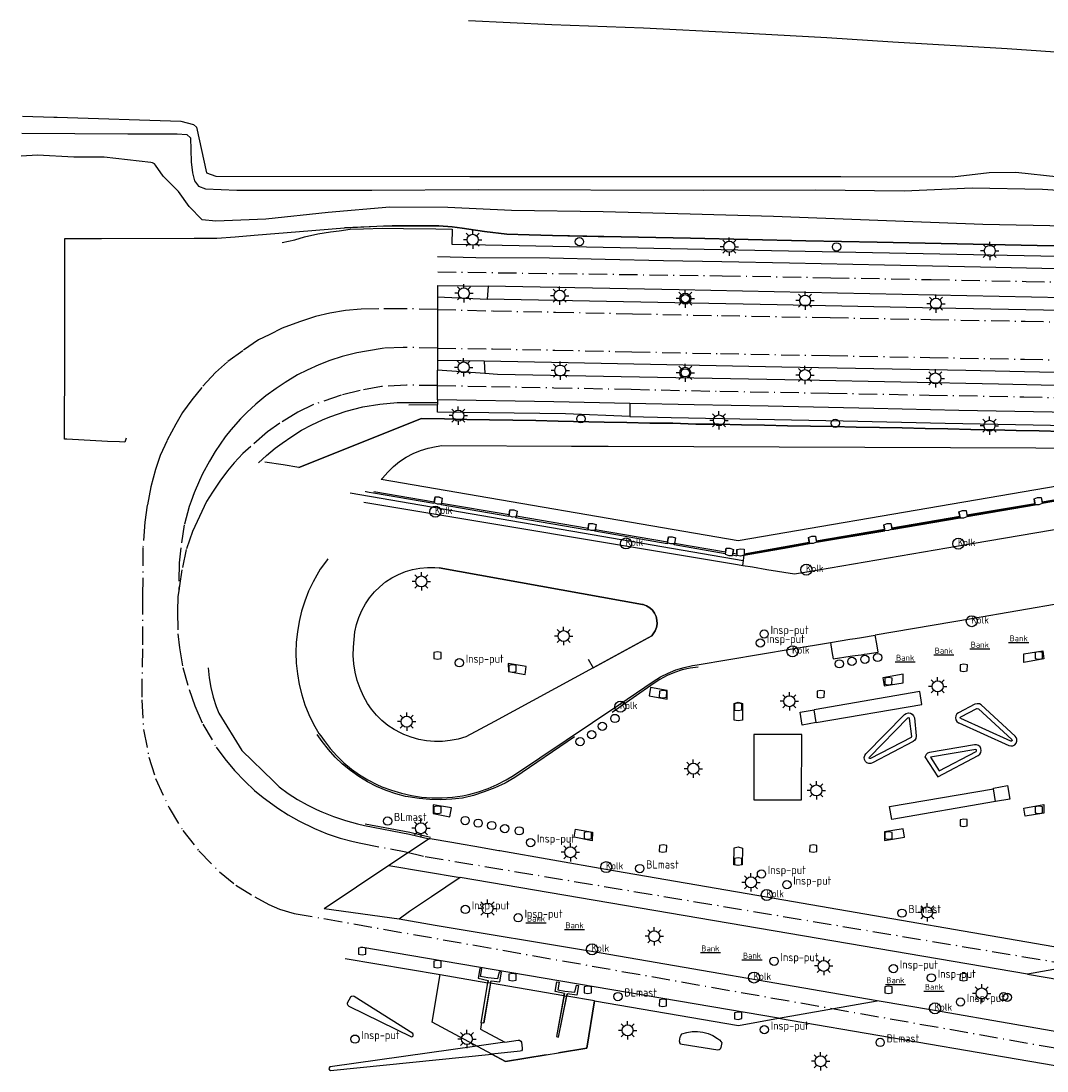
# Model space of a CAD drawing. Extents: x 140548 to 141006, y 455758 to 456543.
# Tile 3 of 20: x 140548 to 140660, y 455924 to 456039. Entities that reach past the tile are written whole.
import ezdxf
from ezdxf.enums import TextEntityAlignment as Align

# ---------------------------------------------------------------- set-up
doc = ezdxf.new("R2010")
doc.units = 0
doc.header["$LTSCALE"] = 4
doc.linetypes.add('SPOOR', pattern=[0.8, 0.5, -0.15, 0, -0.15])
doc.layers.get('0').update_dxf_attribs({"linetype": 'CONTINUOUS'})
for name, color, linetype in [('G_BTD', 3, 'CONTINUOUS'), ('G_GBI', 1, 'ByLayer'), ('G_OBWUP', 10, 'ByLayer'), ('G_OTD', 32, 'CONTINUOUS'), ('G_OWT', 6, 'CONTINUOUS'), ('G_WGD', 7, 'CONTINUOUS'), ('G_WTD', 5, 'CONTINUOUS'), ('LSHD', 3, 'CONTINUOUS'), ('LSPR', 7, 'CONTINUOUS'), ('LWGI', 7, 'CONTINUOUS')]:
    doc.layers.add(name, color=color, linetype=linetype)
doc.layers.add('G_SHD', color=10, linetype='ByLayer', lineweight=25)
for name, color, linetype, true_color in [('PMST', 7, 'CONTINUOUS', 0xbd2877), ('PPAL', 7, 'CONTINUOUS', 0xbd2877), ('PPUT', 7, 'CONTINUOUS', 0xbd2877), ('PSNS', 7, 'CONTINUOUS', 0xbd2877), ('PSTM', 7, 'CONTINUOUS', 0xde7233)]:
    doc.layers.add(name, color=color, linetype=linetype, true_color=true_color)
doc.styles.add('ISO', font='ISO')

# ---------------------------------------------------------------- blocks, each defined once
blk = doc.blocks.new('kolk')
at = {"color": 0}
blk.add_circle((0, 0), 0.6, dxfattribs=at)
at = {"color": 0, "linetype": 'Continuous', "style": 'ISO'}
blk.add_attdef('KOLK', (-0.04, -0.26), '', height=0.8, dxfattribs=at)
blk = doc.blocks.new('klok')
at = {"color": 0}
blk.add_circle((0, 0), 0.45, dxfattribs=at)
at = {"style": 'ISO'}
blk.add_attdef('KLOK', (0.7, 0), '', height=0.9, dxfattribs=at)
blk = doc.blocks.new('lichtmast')
at = {"color": 0}
for p, q in [((-0.6, 0), (-1, 0)), ((-0.71, 0.71), (-0.42, 0.42)), ((0, 0.6), (0, 1)), ((0.42, 0.42), (0.71, 0.71)), ((0.6, 0), (1, 0)), ((-0.42, -0.42), (-0.71, -0.71)), ((0, -0.6), (0, -1)), ((0.42, -0.42), (0.71, -0.71))]:
    blk.add_line(p, q, dxfattribs=at)
blk.add_circle((0, 0), 0.6, dxfattribs=at)
blk = doc.blocks.new('verkeersteller')
at = {"color": 0}
blk.add_circle((0, 0), 0.45, dxfattribs=at)
blk = doc.blocks.new('flitspaal')
at = {"color": 0}
blk.add_circle((0, 0), 0.45, dxfattribs=at)
at = {"color": 0, "style": 'ISO'}
blk.add_attdef('FLITSPAAL', (0.7, 0), '', height=0.9, dxfattribs=at)
blk = doc.blocks.new('bank')
at = {"color": 0}
blk.add_line((1.1, 0), (-1.1, 0), dxfattribs=at)
at = {"color": 0, "linetype": 'Continuous', "style": 'ISO'}
blk.add_attdef('BANK', text='', height=0.65, rotation=360, dxfattribs=at).set_placement((0, 0.5), align=Align.MIDDLE_CENTER)
blk = doc.blocks.new('com-mast')
at = {"color": 0}
blk.add_circle((0, 0), 0.45, dxfattribs=at)
at = {"color": 0, "style": 'ISO'}
blk.add_attdef('COM-MAST', (0.7, 0), '', height=0.9, dxfattribs=at)

msp = doc.modelspace()

# ---------------------------------------------------------------- linework, layer by layer
at = {"layer": 'G_BTD', "linetype": 'Continuous', "transparency": 33554687}
for points in [[(140590.602, 455996.918), (140593.71, 455996.945)], [(140650.778, 455962.869), (140652.533, 455963.769), (140652.575, 455963.781), (140652.693, 455963.759), (140656.348, 455960.392), (140656.375, 455960.303), (140656.325, 455960.227), (140656.235, 455960.216), (140650.786, 455962.678), (140650.753, 455962.704), (140650.728, 455962.792), (140650.778, 455962.869)], [(140640.809, 455958.454), (140645.017, 455962.761), (140645.066, 455962.787), (140645.142, 455962.76), (140645.165, 455962.674), (140645.407, 455960.739), (140645.357, 455960.631), (140640.923, 455958.329), (140640.856, 455958.319), (140640.797, 455958.374), (140640.809, 455958.454)], [(140652.499, 455959.172), (140652.487, 455959.262), (140652.405, 455959.314), (140647.468, 455958.482), (140648.427, 455956.975), (140652.441, 455959.106), (140652.499, 455959.172)]]:
    msp.add_lwpolyline(points, dxfattribs=at)
at = {"layer": 'G_GBI', "transparency": 33554687}
for points in [[(140635.019, 455962.235), (140646.542, 455964.221), (140646.302, 455965.618), (140634.785, 455963.648)], [(140654.578, 455953.631), (140643.248, 455951.686), (140643.011, 455953.085), (140654.346, 455955.005)]]:
    msp.add_lwpolyline(points, dxfattribs=at)
at = {"layer": 'G_OBWUP', "transparency": 33554687}
for points in [[(140593.447, 455986.862), (140593.333, 455986.214)], [(140593.447, 455986.862), (140593.797, 455986.866), (140594.23, 455986.736)], [(140594.23, 455986.736), (140594.118, 455986.088)], [(140658.77, 455986.643), (140658.884, 455985.994)], [(140659.549, 455986.793), (140659.664, 455986.145)], [(140594.118, 455986.088), (140593.71, 455986.081), (140593.333, 455986.214)], [(140601.613, 455985.453), (140601.499, 455984.805)], [(140602.396, 455985.327), (140602.284, 455984.679)], [(140650.578, 455985.236), (140650.692, 455984.587)], [(140651.357, 455985.386), (140651.472, 455984.738)], [(140659.664, 455986.145), (140659.284, 455986), (140658.884, 455985.994)], [(140602.284, 455984.679), (140601.876, 455984.672), (140601.499, 455984.805)], [(140650.692, 455984.587), (140651.092, 455984.593), (140651.472, 455984.738)], [(140610.222, 455983.969), (140610.108, 455983.321)], [(140610.893, 455983.195), (140610.485, 455983.188), (140610.108, 455983.321)], [(140611.005, 455983.843), (140610.893, 455983.195)], [(140642.38, 455983.829), (140642.494, 455983.18)], [(140643.274, 455983.331), (140642.894, 455983.186), (140642.494, 455983.18)], [(140643.159, 455983.979), (140643.274, 455983.331)], [(140618.888, 455982.517), (140618.774, 455981.869)], [(140619.559, 455981.743), (140619.151, 455981.736), (140618.774, 455981.869)], [(140619.671, 455982.391), (140619.559, 455981.743)], [(140634.156, 455982.421), (140634.27, 455981.772)], [(140635.05, 455981.923), (140634.67, 455981.778), (140634.27, 455981.772)], [(140634.935, 455982.571), (140635.05, 455981.923)], [(140625.203, 455981.261), (140625.089, 455980.613), (140625.466, 455980.48), (140625.874, 455980.487), (140625.986, 455981.135)], [(140626.35, 455981.143), (140626.347, 455980.484)], [(140627.143, 455981.151), (140627.141, 455980.493)], [(140627.141, 455980.493), (140626.741, 455980.418), (140626.347, 455980.484)], [(140593.699, 455969.17), (140594.099, 455969.245), (140594.101, 455969.903), (140593.708, 455969.969), (140593.308, 455969.895), (140593.305, 455969.236), (140593.699, 455969.17)], [(140659.289, 455969.152), (140659.69, 455969.223), (140659.699, 455969.881), (140659.306, 455969.951), (140658.906, 455969.881), (140658.896, 455969.222), (140659.289, 455969.152)], [(140601.898, 455967.755), (140602.298, 455967.83), (140602.3, 455968.488), (140601.907, 455968.554), (140601.507, 455968.48), (140601.504, 455967.821), (140601.898, 455967.755)], [(140651.09, 455967.814), (140651.491, 455967.885), (140651.5, 455968.543), (140651.107, 455968.613), (140650.707, 455968.543), (140650.697, 455967.884), (140651.09, 455967.814)], [(140642.875, 455966.355), (140643.276, 455966.426), (140643.285, 455967.084), (140642.892, 455967.154), (140642.492, 455967.084), (140642.482, 455966.425), (140642.875, 455966.355)], [(140618.297, 455964.948), (140618.698, 455965.019), (140618.707, 455965.677), (140618.314, 455965.747), (140617.914, 455965.677), (140617.904, 455965.018), (140618.297, 455964.948)], [(140635.491, 455964.952), (140635.892, 455965.023), (140635.901, 455965.681), (140635.508, 455965.751), (140635.108, 455965.681), (140635.098, 455965.022), (140635.491, 455964.952)], [(140626.5, 455963.546), (140626.901, 455963.617), (140626.91, 455964.275), (140626.517, 455964.345), (140626.117, 455964.275), (140626.107, 455963.616), (140626.5, 455963.546)], [(140633.444, 455960.949), (140628.207, 455960.929), (140628.201, 455953.803), (140633.425, 455953.823), (140633.444, 455960.949)], [(140593.745, 455952.34), (140594.105, 455952.408), (140594.107, 455953.066), (140593.714, 455953.132), (140593.314, 455953.058), (140593.311, 455952.399), (140593.745, 455952.34)], [(140659.289, 455952.321), (140659.689, 455952.396), (140659.691, 455953.054), (140659.298, 455953.12), (140658.898, 455953.046), (140658.895, 455952.387), (140659.289, 455952.321)], [(140651.086, 455950.919), (140651.486, 455950.994), (140651.488, 455951.652), (140651.095, 455951.718), (140650.695, 455951.644), (140650.692, 455950.985), (140651.086, 455950.919)], [(140610.096, 455949.527), (140610.497, 455949.598), (140610.506, 455950.256), (140610.113, 455950.326), (140609.713, 455950.256), (140609.703, 455949.597), (140610.096, 455949.527)], [(140642.889, 455949.517), (140643.289, 455949.592), (140643.291, 455950.25), (140642.898, 455950.316), (140642.498, 455950.242), (140642.495, 455949.583), (140642.889, 455949.517)], [(140618.294, 455948.107), (140618.695, 455948.178), (140618.704, 455948.836), (140618.311, 455948.906), (140617.911, 455948.836), (140617.901, 455948.177), (140618.294, 455948.107)], [(140634.681, 455948.105), (140635.082, 455948.176), (140635.091, 455948.834), (140634.698, 455948.904), (140634.298, 455948.834), (140634.288, 455948.175), (140634.681, 455948.105)], [(140626.496, 455946.684), (140626.897, 455946.755), (140626.906, 455947.413), (140626.513, 455947.483), (140626.113, 455947.413), (140626.103, 455946.754), (140626.496, 455946.684)], [(140585.507, 455936.903), (140585.907, 455936.978), (140585.909, 455937.636), (140585.516, 455937.702), (140585.116, 455937.628), (140585.113, 455936.969), (140585.507, 455936.903)], [(140593.698, 455935.496), (140594.098, 455935.571), (140594.1, 455936.229), (140593.707, 455936.295), (140593.307, 455936.221), (140593.304, 455935.562), (140593.698, 455935.496)], [(140601.901, 455934.068), (140602.301, 455934.143), (140602.303, 455934.801), (140601.91, 455934.867), (140601.51, 455934.793), (140601.507, 455934.134), (140601.901, 455934.068)], [(140651.085, 455934.077), (140651.485, 455934.152), (140651.487, 455934.81), (140651.094, 455934.876), (140650.694, 455934.802), (140650.691, 455934.143), (140651.085, 455934.077)], [(140610.094, 455932.681), (140610.494, 455932.756), (140610.496, 455933.414), (140610.103, 455933.48), (140609.903, 455933.443), (140609.703, 455933.406), (140609.7, 455932.747), (140610.094, 455932.681)], [(140642.896, 455932.675), (140643.296, 455932.75), (140643.298, 455933.408), (140642.905, 455933.474), (140642.505, 455933.4), (140642.502, 455932.741), (140642.896, 455932.675)], [(140618.297, 455931.269), (140618.697, 455931.344), (140618.699, 455932.002), (140618.306, 455932.068), (140617.906, 455931.994), (140617.903, 455931.335), (140618.297, 455931.269)], [(140626.496, 455929.865), (140626.896, 455929.94), (140626.898, 455930.598), (140626.505, 455930.664), (140626.105, 455930.59), (140626.102, 455929.931), (140626.496, 455929.865)]]:
    msp.add_lwpolyline(points, dxfattribs=at)
at = {"layer": 'G_OTD', "linetype": 'Continuous', "transparency": 33554687}
for points in [[(140593.718, 455997.163), (140593.71, 455996.945)], [(140614.703, 455995.652), (140607.688, 455995.942), (140593.71, 455996.125), (140593.71, 455996.945)], [(140593.333, 455986.214), (140593.32, 455986.139), (140586.732, 455987.273), (140586.245, 455987.357), (140585.893, 455987.418), (140585.908, 455987.504)], [(140593.354, 455986.336), (140593.333, 455986.214)], [(140601.499, 455984.805), (140601.487, 455984.733), (140594.104, 455986.004), (140594.118, 455986.088)], [(140594.138, 455986.201), (140594.118, 455986.088)], [(140601.521, 455984.93), (140601.499, 455984.805)], [(140610.108, 455983.321), (140610.096, 455983.25), (140602.27, 455984.598), (140602.284, 455984.679)], [(140602.304, 455984.795), (140602.284, 455984.679)], [(140610.13, 455983.447), (140610.108, 455983.321)], [(140618.774, 455981.869), (140618.755, 455981.76), (140610.879, 455983.115), (140610.893, 455983.195)], [(140610.913, 455983.312), (140610.893, 455983.195)], [(140618.789, 455981.957), (140618.774, 455981.869)], [(140625.133, 455980.864), (140625.098, 455980.667), (140619.539, 455981.624), (140619.559, 455981.743)], [(140619.573, 455981.821), (140619.559, 455981.743)], [(140625.916, 455980.729), (140625.882, 455980.532), (140626.347, 455980.452), (140626.347, 455980.484)], [(140626.348, 455980.655), (140626.347, 455980.484)], [(140627.142, 455980.664), (140627.141, 455980.493)], [(140603.399, 455968.352), (140601.427, 455968.698), (140601.438, 455967.799), (140603.262, 455967.479), (140603.399, 455968.352)], [(140599.508, 455933.808), (140599.553, 455934.073), (140600.502, 455933.953), (140600.675, 455934.997), (140600.434, 455935.032), (140600.262, 455934.282), (140599.208, 455934.379), (140598.404, 455934.522), (140598.559, 455935.378), (140598.322, 455935.398), (140598.134, 455934.361), (140599.256, 455934.118), (140599.213, 455933.858)], [(140599.508, 455933.808), (140598.769, 455929.481), (140598.671, 455929.462), (140598.49, 455929.491)], [(140607.504, 455932.444), (140599.508, 455933.808)], [(140607.504, 455932.444), (140607.551, 455932.7), (140606.556, 455932.915), (140606.744, 455933.953), (140606.981, 455933.933), (140606.826, 455933.077), (140607.597, 455932.94), (140608.684, 455932.837), (140608.856, 455933.587), (140609.097, 455933.552), (140608.924, 455932.508), (140607.859, 455932.643), (140607.809, 455932.392)], [(140607.504, 455932.444), (140606.68, 455927.98), (140606.92, 455927.932), (140607.809, 455932.392)], [(140610.842, 455931.875), (140607.809, 455932.392)], [(140601.056, 455927.377), (140602.503, 455927.581), (140602.661, 455927.576), (140602.797, 455927.495), (140602.866, 455927.391), (140602.955, 455926.702), (140602.943, 455926.553), (140602.857, 455926.433), (140602.723, 455926.374), (140599.634, 455926.064)]]:
    msp.add_lwpolyline(points, dxfattribs=at)
at = {"layer": 'G_OWT', "linetype": 'Continuous', "transparency": 33554687}
for points in [[(140548.474, 456028.414), (140551.86, 456028.302), (140552.224, 456028.29), (140565.716, 456027.877), (140567.114, 456027.507), (140567.432, 456027.222), (140568.537, 456022.231), (140569.532, 456021.852), (140597.257, 456021.832), (140637.707, 456021.823), (140649.877, 456021.778), (140653.875, 456022.251), (140656.796, 456022.286), (140661.475, 456021.785), (140675.485, 456021.627), (140691.536, 456021.303), (140714.042, 456021.426), (140730.18, 456021.426), (140738.405, 456021.352), (140744.99, 456021.274), (140748.838, 456021.101), (140750.731, 456020.39), (140751.441, 456020.022), (140751.442, 456020.021)], [(140669.169, 456014.102), (140659.123, 456014.313), (140641.671, 456014.673), (140633.864, 456014.82), (140621.29, 456015.092), (140613.753, 456015.246), (140606.249, 456015.382), (140603.701, 456015.469), (140601.281, 456015.527), (140598.846, 456015.841), (140596.417, 456016.171), (140595.32, 456016.324), (140593.873, 456016.427), (140588.781, 456016.448), (140586.246, 456016.349), (140583.57, 456016.211)], [(140578.604, 455990.065), (140591.954, 455995.412), (140594.469, 455995.372), (140596.899, 455995.314), (140599.396, 455995.276), (140601.927, 455995.231), (140604.425, 455995.189), (140606.884, 455995.14), (140611.88, 455995.033), (140614.372, 455994.994), (140616.878, 455994.923), (140619.386, 455994.894), (140621.868, 455994.813), (140624.342, 455994.786), (140626.869, 455994.728), (140629.39, 455994.678), (140631.867, 455994.632), (140634.394, 455994.579), (140636.865, 455994.538), (140639.366, 455994.481), (140641.901, 455994.422), (140644.391, 455994.39), (140646.879, 455994.324), (140649.377, 455994.281), (140651.878, 455994.23), (140654.345, 455994.176), (140656.829, 455994.129), (140659.342, 455994.068), (140661.838, 455994)]]:
    msp.add_lwpolyline(points, dxfattribs=at)
at = {"layer": 'G_SHD', "lineweight": 25, "transparency": 33554687}
for points in [[(140599.508, 455933.808), (140599.213, 455933.858)], [(140607.504, 455932.444), (140607.809, 455932.392)]]:
    msp.add_lwpolyline(points, dxfattribs=at)
at = {"layer": 'G_WGD', "linetype": 'Continuous', "transparency": 33554687}
for points in [[(140776.071, 456027.931), (140763.294, 456028.914), (140753.328, 456029.734), (140745.664, 456030.342), (140735.687, 456031.027), (140725.712, 456031.717), (140715.732, 456032.352), (140705.751, 456032.934), (140695.766, 456033.476), (140683.28, 456034.068), (140675.787, 456034.396), (140665.808, 456035.068), (140655.831, 456035.759), (140643.353, 456036.49), (140636.164, 456036.953), (140626.177, 456037.489), (140616.19, 456037.996), (140606.198, 456038.387), (140597.103, 456038.792)], [(140576.763, 456014.611), (140578.173, 456014.929), (140579.222, 456015.239), (140580.674, 456015.582), (140582.042, 456015.776), (140582.988, 456015.908), (140584.192, 456016.061), (140585.647, 456016.115), (140587.715, 456016.19), (140590.01, 456016.152), (140593.533, 456016.131), (140595.312, 456016.093), (140595.287, 456014.429), (140659.521, 456013.179), (140669.998, 456013.007), (140674.531, 456012.898)], [(140669.613, 456011.582), (140664.642, 456011.693), (140652.945, 456011.917), (140642.456, 456012.143), (140632.112, 456012.364), (140624.703, 456012.514), (140618.357, 456012.642), (140611.985, 456012.755), (140605.929, 456012.897), (140597.905, 456012.961), (140593.708, 456013.07)], [(140593.71, 456009.942), (140593.71, 456009.519), (140593.711, 456008.713)], [(140593.71, 456009.942), (140599.231, 456009.876)], [(140599.231, 456009.876), (140599.144, 456008.448)], [(140665.542, 456008.504), (140637.351, 456009.087), (140620.084, 456009.449), (140599.231, 456009.876)], [(140593.711, 456008.713), (140593.713, 456005.244), (140593.701, 456001.746)], [(140593.711, 456008.713), (140599.144, 456008.448)], [(140665.497, 456007.126), (140648.362, 456007.462), (140630.755, 456007.828), (140599.144, 456008.448)], [(140593.701, 456001.746), (140593.699, 456001.264), (140593.702, 456000.686)], [(140598.811, 456001.689), (140593.701, 456001.746)], [(140598.811, 456001.689), (140598.874, 456000.335)], [(140665.771, 456000.315), (140651.31, 456000.646), (140631.245, 456001.04), (140607.976, 456001.512), (140598.811, 456001.689)], [(140598.874, 456000.335), (140593.702, 456000.686)], [(140593.717, 455997.453), (140593.702, 456000.686)], [(140665.751, 455998.929), (140654.876, 455999.154), (140633.591, 455999.6), (140613.75, 455999.985), (140600.252, 456000.224), (140598.874, 456000.335)], [(140574.185, 455990.574), (140575.064, 455991.392), (140576.026, 455992.177), (140576.778, 455992.723), (140577.812, 455993.463), (140578.89, 455994.136), (140580.009, 455994.741), (140581.164, 455995.273), (140581.98, 455995.599), (140583.755, 455996.217), (140585.576, 455996.685), (140587.429, 455996.998), (140589.302, 455997.156), (140589.311, 455997.156), (140590.6, 455997.168), (140593.718, 455997.163)], [(140614.702, 455997.063), (140606.416, 455997.241), (140593.717, 455997.453)], [(140593.717, 455997.453), (140593.718, 455997.163)], [(140669.312, 455995.935), (140666.848, 455996.002), (140658.7, 455996.138), (140650.548, 455996.306), (140641.288, 455996.51), (140629.782, 455996.753), (140621.7, 455996.896), (140614.702, 455997.063)], [(140614.702, 455997.063), (140614.703, 455996.659), (140614.703, 455995.652)], [(140614.703, 455995.652), (140619.181, 455995.543), (140628.583, 455995.351), (140637.955, 455995.16), (140649.075, 455994.907), (140662.499, 455994.661), (140668.363, 455994.499), (140674.253, 455994.353)], [(140627.026, 455979.394), (140628.055, 455979.222), (140629.636, 455978.958), (140632.639, 455978.456), (140633.981, 455978.679), (140650.545, 455981.516), (140670.805, 455984.979), (140683.924, 455987.198), (140683.915, 455987.251)], [(140658.77, 455986.643), (140659.15, 455986.787), (140659.549, 455986.793)], [(140658.855, 455986.162), (140658.77, 455986.643)], [(140659.549, 455986.793), (140659.635, 455986.313)], [(140659.635, 455986.313), (140659.664, 455986.145)], [(140667.067, 455987.418), (140667.069, 455987.409), (140659.666, 455986.136), (140659.664, 455986.145)], [(140585.685, 455986.277), (140626.428, 455979.494), (140627.026, 455979.394)], [(140650.578, 455985.236), (140650.958, 455985.38), (140651.357, 455985.386)], [(140650.663, 455984.755), (140650.578, 455985.236)], [(140651.357, 455985.386), (140651.442, 455984.906)], [(140651.472, 455984.738), (140651.474, 455984.729), (140658.886, 455985.985), (140658.884, 455985.994)], [(140658.855, 455986.162), (140658.884, 455985.994)], [(140643.274, 455983.331), (140643.276, 455983.322), (140650.694, 455984.578), (140650.692, 455984.587)], [(140650.663, 455984.755), (140650.692, 455984.587)], [(140651.442, 455984.906), (140651.472, 455984.738)], [(140635.05, 455981.923), (140635.052, 455981.914), (140642.496, 455983.171), (140642.494, 455983.18)], [(140642.38, 455983.829), (140642.76, 455983.973), (140643.159, 455983.979)], [(140642.465, 455983.348), (140642.38, 455983.829)], [(140642.465, 455983.348), (140642.494, 455983.18)], [(140643.159, 455983.979), (140643.246, 455983.499)], [(140643.246, 455983.499), (140643.274, 455983.331)], [(140627.141, 455980.493), (140631.959, 455981.358), (140634.27, 455981.772)], [(140634.156, 455982.421), (140634.536, 455982.565), (140634.935, 455982.571)], [(140634.24, 455981.939), (140634.156, 455982.421)], [(140634.24, 455981.939), (140634.27, 455981.772)], [(140634.935, 455982.571), (140635.02, 455982.091)], [(140635.02, 455982.091), (140635.05, 455981.923)], [(140581.742, 455980.115), (140581.6, 455979.885), (140580.926, 455978.975), (140580.544, 455978.32), (140580.153, 455977.611), (140579.657, 455976.572), (140579.236, 455975.501), (140578.889, 455974.403), (140578.619, 455973.284), (140578.428, 455972.148), (140578.313, 455971.025), (140578.273, 455969.867), (140578.313, 455968.709), (140578.433, 455967.556), (140578.632, 455966.414), (140578.91, 455965.288), (140579.264, 455964.185), (140579.694, 455963.108), (140580.196, 455962.064), (140580.77, 455961.057), (140580.996, 455960.811), (140581.357, 455960.277), (140582.013, 455959.421), (140582.73, 455958.617), (140583.506, 455957.867), (140584.334, 455957.177), (140585.212, 455956.55), (140586.133, 455955.991), (140587.094, 455955.5), (140587.657, 455955.251), (140588.705, 455954.854), (140589.779, 455954.532), (140590.873, 455954.288), (140591.982, 455954.123), (140593.1, 455954.037), (140594.221, 455954.031), (140595.339, 455954.105), (140596.439, 455954.257), (140597.127, 455954.407), (140598.189, 455954.689), (140599.227, 455955.048), (140600.237, 455955.482), (140601.212, 455955.988), (140601.991, 455956.461), (140613.504, 455964.183), (140617.233, 455966.732), (140618.025, 455967.222), (140618.856, 455967.642), (140619.72, 455967.99), (140620.611, 455968.261), (140621.521, 455968.456), (140622.026, 455968.529), (140632.393, 455970.272), (140636.569, 455970.973)], [(140627.026, 455979.394), (140627.141, 455980.493)], [(140599.931, 455962.379), (140596.793, 455960.688), (140595.962, 455960.444), (140595.112, 455960.279), (140594.251, 455960.192), (140593.385, 455960.185), (140592.523, 455960.258), (140591.671, 455960.41), (140590.836, 455960.641), (140590.026, 455960.947), (140589.739, 455961.076), (140589.001, 455961.474), (140588.304, 455961.941), (140587.655, 455962.472), (140587.06, 455963.063), (140586.523, 455963.707), (140586.091, 455964.335), (140585.644, 455965.139), (140585.268, 455965.979), (140584.967, 455966.848), (140584.742, 455967.741), (140584.596, 455968.649), (140584.529, 455969.566), (140584.542, 455970.486), (140584.624, 455971.326), (140584.715, 455972.14), (140584.885, 455972.941), (140585.132, 455973.721), (140585.453, 455974.474), (140585.846, 455975.192), (140586.308, 455975.867), (140586.832, 455976.495), (140587.416, 455977.068), (140588.052, 455977.582), (140588.735, 455978.03), (140589.459, 455978.41), (140590.216, 455978.718), (140590.999, 455978.95), (140591.801, 455979.104), (140592.614, 455979.179), (140593.431, 455979.174), (140593.901, 455979.135), (140616.071, 455975.128), (140616.14, 455975.112), (140616.516, 455974.978), (140616.859, 455974.772), (140617.154, 455974.501), (140617.389, 455974.178), (140617.555, 455973.814), (140617.646, 455973.425), (140617.658, 455973.025), (140617.59, 455972.631), (140617.445, 455972.258), (140617.094, 455971.713), (140610.677, 455968.207), (140599.931, 455962.379)], [(140672.161, 455977.041), (140651.93, 455973.553), (140641.446, 455971.793)], [(140636.569, 455970.973), (140636.732, 455970.002), (140636.865, 455969.211), (140638.726, 455969.482), (140638.98, 455969.515), (140639.256, 455969.555), (140639.579, 455969.601), (140639.915, 455969.65), (140640.259, 455969.699), (140640.57, 455969.744), (140641.761, 455969.915), (140641.609, 455970.821), (140641.446, 455971.793)], [(140636.569, 455970.973), (140638.67, 455971.327), (140639.268, 455971.427), (140639.944, 455971.541), (140641.446, 455971.793)], [(140659.711, 455970.078), (140659.837, 455969.19), (140657.644, 455968.813), (140657.646, 455969.76), (140659.711, 455970.078)], [(140568.687, 455968.218), (140568.807, 455967.131), (140568.808, 455967.124), (140568.981, 455966.065), (140569.232, 455965.021), (140569.561, 455963.999), (140569.854, 455963.257), (140572.375, 455959.204), (140575.812, 455955.86), (140576.439, 455955.251), (140577.416, 455954.523), (140578.44, 455953.861), (140579.504, 455953.267), (140580.516, 455952.759), (140581.09, 455952.489), (140582.363, 455951.98), (140583.663, 455951.546), (140584.987, 455951.189), (140585.764, 455951.018), (140590.664, 455950.078), (140592.788, 455949.576)], [(140644.477, 455967.525), (140642.288, 455967.126), (140642.423, 455966.239), (140644.485, 455966.578), (140644.477, 455967.525)], [(140616.923, 455966.053), (140616.785, 455965.163), (140618.757, 455964.796), (140618.768, 455965.744), (140616.923, 455966.053)], [(140626.513, 455964.472), (140626.964, 455964.338), (140626.974, 455962.498), (140626.512, 455962.425), (140626.06, 455962.506), (140626.052, 455964.335), (140626.513, 455964.472)], [(140635.019, 455962.235), (140633.496, 455961.973), (140633.251, 455963.386), (140634.785, 455963.648)], [(140635.019, 455962.235), (140634.785, 455963.648)], [(140650.54, 455962.22), (140650.552, 455962.214), (140656.018, 455959.743), (140656.236, 455959.692), (140656.457, 455959.72), (140656.654, 455959.824), (140656.803, 455959.99), (140656.884, 455960.198), (140656.887, 455960.421), (140656.812, 455960.631), (140656.698, 455960.775), (140653.015, 455964.169), (140652.803, 455964.273), (140652.568, 455964.301), (140652.325, 455964.247), (140650.529, 455963.325), (140650.356, 455963.183), (140650.244, 455962.99), (140650.207, 455962.77), (140650.249, 455962.55), (140650.364, 455962.359), (140650.54, 455962.22)], [(140640.547, 455957.865), (140640.382, 455958.013), (140640.279, 455958.209), (140640.253, 455958.43), (140640.305, 455958.645), (140640.43, 455958.828), (140644.644, 455963.131), (140644.838, 455963.251), (140645.06, 455963.297), (140645.284, 455963.263), (140645.482, 455963.154), (140645.631, 455962.983), (140645.712, 455962.771), (140645.925, 455960.793), (140645.926, 455960.751), (140645.885, 455960.522), (140645.769, 455960.321), (140645.59, 455960.17), (140641.148, 455957.838), (140640.975, 455957.782), (140640.753, 455957.784), (140640.547, 455957.865)], [(140652.846, 455958.781), (140652.966, 455958.967), (140653.013, 455959.183), (140652.98, 455959.402), (140652.873, 455959.595), (140652.704, 455959.738), (140652.495, 455959.813), (140652.279, 455959.81), (140647.363, 455958.981), (140647.155, 455958.901), (140646.989, 455958.754), (140646.886, 455958.557), (140646.869, 455958.491), (140648.258, 455956.309), (140652.673, 455958.653), (140652.846, 455958.781)], [(140654.346, 455955.005), (140654.33, 455955.094), (140655.861, 455955.373), (140656.13, 455953.898), (140654.578, 455953.631)], [(140654.578, 455953.631), (140654.346, 455955.005)], [(140593.233, 455953.263), (140593.236, 455952.318), (140595.054, 455951.952), (140595.233, 455952.933), (140593.233, 455953.263)], [(140659.84, 455953.307), (140659.848, 455952.36), (140657.786, 455952.021), (140657.651, 455952.908), (140659.84, 455953.307)], [(140608.758, 455950.618), (140610.6, 455950.289), (140610.579, 455949.342), (140608.61, 455949.729), (140608.758, 455950.618)], [(140644.509, 455950.647), (140642.444, 455950.329), (140642.442, 455949.382), (140644.635, 455949.759), (140644.509, 455950.647)], [(140592.788, 455949.576), (140588.399, 455946.648)], [(140668.076, 455936.571), (140665.762, 455936.954), (140629.579, 455943.192), (140612.071, 455946.226), (140600.513, 455948.239), (140600.394, 455948.259), (140597.776, 455948.709), (140596.524, 455948.926), (140595.261, 455949.143), (140592.909, 455949.548), (140592.788, 455949.576)], [(140626.047, 455948.568), (140626.51, 455948.698), (140626.958, 455948.557), (140626.941, 455946.717), (140626.478, 455946.651), (140626.027, 455946.739), (140626.047, 455948.568)], [(140588.399, 455946.648), (140581.359, 455941.927)], [(140588.399, 455946.648), (140596.167, 455945.357)], [(140596.167, 455945.357), (140593.049, 455943.216), (140590.669, 455941.635), (140589.518, 455940.796)], [(140658.041, 455934.791), (140596.167, 455945.357)], [(140589.518, 455940.796), (140581.359, 455941.927)], [(140641.674, 455931.888), (140610.52, 455937.252), (140593.441, 455940.112), (140589.518, 455940.796)], [(140630.892, 455929.976), (140585.336, 455937.748)], [(140583.644, 455936.514), (140594.009, 455934.746), (140599.213, 455933.858)], [(140668.076, 455936.571), (140658.041, 455934.791)], [(140658.041, 455934.791), (140675.338, 455931.837), (140674.905, 455929.2), (140674.768, 455928.37), (140674.681, 455927.84), (140674.58, 455927.226), (140674.426, 455926.289), (140665.426, 455927.77), (140647.916, 455930.813), (140641.674, 455931.888)], [(140598.49, 455929.491), (140599.213, 455933.858)], [(140590.87, 455927.942), (140590.975, 455927.98), (140591.06, 455928.083), (140591.073, 455928.217), (140591.009, 455928.335), (140584.643, 455932.373), (140584.508, 455932.406), (140584.347, 455932.373), (140584.223, 455932.27), (140583.876, 455931.639), (140583.877, 455931.573), (140583.934, 455931.422), (140584.055, 455931.318), (140590.87, 455927.942)], [(140599.634, 455926.064), (140601.131, 455925.26), (140605.547, 455925.979), (140606.911, 455926.202), (140609.992, 455926.704), (140610.842, 455931.875)], [(140610.842, 455931.875), (140626.52, 455929.2), (140630.892, 455929.976)], [(140630.892, 455929.976), (140641.674, 455931.888)], [(140598.49, 455929.491), (140598.485, 455929.305), (140598.406, 455928.783), (140601.056, 455927.377)], [(140630.892, 455929.976), (140667.852, 455923.67), (140673.01, 455922.79), (140673.633, 455922.705), (140675.881, 455922.242), (140678.643, 455921.599), (140679.271, 455921.436), (140680.59, 455921.032), (140681.884, 455920.552), (140682.614, 455920.233), (140684.045, 455919.541), (140685.439, 455918.778), (140685.552, 455918.708)], [(140620.241, 455927.165), (140620.147, 455927.284), (140620.123, 455927.396), (140620.117, 455927.44), (140620.123, 455927.734), (140620.207, 455928.017), (140620.364, 455928.266), (140620.921, 455928.433), (140621.495, 455928.522), (140622.076, 455928.532), (140622.652, 455928.461), (140623.214, 455928.312), (140623.75, 455928.088), (140624.249, 455927.792), (140624.458, 455927.638), (140624.656, 455927.409), (140624.708, 455927.323), (140624.624, 455926.779), (140624.556, 455926.628), (140624.427, 455926.529), (140624.299, 455926.501), (140620.378, 455927.111), (140620.241, 455927.165)], [(140601.056, 455927.377), (140597.995, 455926.944), (140582.001, 455924.685), (140581.971, 455924.672), (140581.885, 455924.581), (140581.87, 455924.457), (140581.931, 455924.347), (140582.045, 455924.296), (140599.634, 455926.064)]]:
    msp.add_lwpolyline(points, dxfattribs=at)
at = {"layer": 'G_WTD', "linetype": 'Continuous', "transparency": 33554687}
for points in [[(140548.397, 456026.543), (140559.951, 456026.481), (140565.311, 456026.491), (140566.361, 456026.411), (140566.791, 456026.051), (140566.861, 456023.421), (140567.011, 456022.221), (140567.211, 456021.351), (140567.661, 456020.771), (140568.421, 456020.491), (140571.841, 456020.341), (140586.541, 456020.351), (140598.131, 456020.391), (140622.671, 456020.321), (140634.921, 456020.381), (140644.621, 456020.271), (140652.021, 456020.571), (140659.681, 456020.461), (140661.411, 456020.341)], [(140662.3, 456016.394), (140653.195, 456016.58), (140640.772, 456017.076), (140630.353, 456017.448), (140621.281, 456017.707), (140611.785, 456017.97), (140601.789, 456018.116), (140594.843, 456018.458), (140588.522, 456018.465), (140581.798, 456017.915), (140574.992, 456017.183), (140569.539, 456016.946), (140568.063, 456017.087), (140566.645, 456018.563), (140565.471, 456020.185), (140563.786, 456021.845), (140562.974, 456023.044), (140562.834, 456023.213), (140562.644, 456023.321), (140562.439, 456023.354), (140557.347, 456023.929), (140554.062, 456023.935), (140550.104, 456024.14), (140548.295, 456024.062)], [(140587.586, 455988.751), (140587.71, 455988.925), (140588.279, 455989.58), (140588.905, 455990.181), (140589.584, 455990.722), (140590.31, 455991.197), (140591.076, 455991.604), (140591.877, 455991.939), (140592.705, 455992.198), (140593.553, 455992.38), (140594.195, 455992.465), (140608.339, 455992.414), (140612.339, 455992.4), (140668.314, 455992.2), (140670.318, 455992.887), (140671.342, 455993.443)], [(140725.36, 455929.254), (140725.495, 455929.231), (140725.455, 455981.982), (140675.737, 455990.505), (140626.487, 455982.068), (140587.586, 455988.751)], [(140586.766, 455987.47), (140593.354, 455986.336)], [(140659.635, 455986.313), (140667.038, 455987.586)], [(140593.354, 455986.336), (140593.447, 455986.862)], [(140593.447, 455986.862), (140593.854, 455986.867), (140594.23, 455986.736)], [(140594.23, 455986.736), (140594.138, 455986.201)], [(140594.138, 455986.201), (140601.521, 455984.93)], [(140601.521, 455984.93), (140601.613, 455985.453)], [(140601.613, 455985.453), (140602.02, 455985.458), (140602.396, 455985.327)], [(140602.396, 455985.327), (140602.304, 455984.795)], [(140651.442, 455984.906), (140658.855, 455986.162)], [(140602.304, 455984.795), (140610.13, 455983.447)], [(140643.246, 455983.499), (140650.663, 455984.755)], [(140610.13, 455983.447), (140610.222, 455983.969)], [(140610.222, 455983.969), (140610.629, 455983.974), (140611.005, 455983.843)], [(140611.005, 455983.843), (140610.913, 455983.312)], [(140610.913, 455983.312), (140618.789, 455981.957)], [(140635.02, 455982.091), (140642.465, 455983.348)], [(140618.789, 455981.957), (140618.888, 455982.517)], [(140618.888, 455982.517), (140619.295, 455982.522), (140619.671, 455982.391)], [(140619.671, 455982.391), (140619.573, 455981.821)], [(140619.573, 455981.821), (140625.133, 455980.864)], [(140627.142, 455980.664), (140634.24, 455981.939)], [(140625.133, 455980.864), (140625.203, 455981.261)], [(140625.203, 455981.261), (140625.61, 455981.266), (140625.986, 455981.135)], [(140625.986, 455981.135), (140625.916, 455980.729)], [(140625.916, 455980.729), (140626.348, 455980.655)], [(140626.348, 455980.655), (140626.35, 455981.143)], [(140626.35, 455981.143), (140626.75, 455981.217), (140627.143, 455981.151)], [(140627.143, 455981.151), (140627.142, 455980.664)]]:
    msp.add_lwpolyline(points, dxfattribs=at)
at = {"layer": 'LSHD', "linetype": 'Continuous', "lineweight": -3, "transparency": 33554687}
for points in [[(140559.747, 455993.29), (140559.629, 455992.835), (140559.047, 455992.862), (140557.74, 455992.922), (140553.276, 455993.15), (140553.054, 455993.156), (140553.086, 456002.593), (140553.09, 456015.07), (140555.233, 456015.069), (140557.065, 456015.078), (140567.16, 456015.085), (140569.637, 456015.09), (140571.648, 456015.242), (140573.727, 456015.411), (140578.679, 456015.811), (140583.57, 456016.211), (140587.832, 456016.433), (140588.781, 456016.448), (140591.165, 456016.445), (140593.873, 456016.427), (140595.32, 456016.324), (140596.417, 456016.171), (140598.846, 456015.841), (140601.281, 456015.527), (140603.701, 456015.469), (140606.249, 456015.382), (140611.216, 456015.294), (140613.753, 456015.246), (140621.29, 456015.092), (140633.864, 456014.82), (140641.671, 456014.673), (140659.123, 456014.313), (140669.169, 456014.102)], [(140661.838, 455994), (140659.342, 455994.068), (140656.829, 455994.129), (140654.345, 455994.176), (140651.878, 455994.23), (140649.377, 455994.281), (140646.879, 455994.324), (140644.391, 455994.39), (140641.901, 455994.422), (140639.366, 455994.481), (140636.865, 455994.538), (140634.394, 455994.579), (140631.867, 455994.632), (140629.39, 455994.678), (140626.869, 455994.728), (140624.342, 455994.786), (140621.868, 455994.813), (140619.386, 455994.894), (140616.878, 455994.923), (140614.372, 455994.994), (140611.88, 455995.033), (140606.884, 455995.14), (140604.425, 455995.189), (140601.927, 455995.231), (140599.396, 455995.276), (140596.899, 455995.314), (140594.469, 455995.372), (140591.954, 455995.412), (140578.604, 455990.065), (140576.897, 455990.369), (140574.871, 455990.652)], [(140659.65, 455986.224), (140667.053, 455987.497)], [(140651.459, 455984.817), (140658.871, 455986.073)], [(140643.261, 455983.41), (140650.679, 455984.666)], [(140635.037, 455982.002), (140642.481, 455983.259)], [(140627.141, 455980.581), (140634.253, 455981.858)], [(140584.624, 455971.326), (140584.715, 455972.14), (140584.885, 455972.941), (140585.132, 455973.721), (140585.453, 455974.474), (140585.846, 455975.192), (140586.308, 455975.867), (140586.832, 455976.495), (140587.416, 455977.068), (140588.052, 455977.582), (140588.735, 455978.03), (140589.459, 455978.41), (140590.216, 455978.718), (140590.999, 455978.95), (140591.801, 455979.104), (140592.614, 455979.179), (140593.431, 455979.174), (140593.901, 455979.135)], [(140584.624, 455971.326), (140584.715, 455972.14), (140584.885, 455972.941), (140585.132, 455973.721), (140585.453, 455974.474), (140585.846, 455975.192), (140586.308, 455975.867), (140586.832, 455976.495), (140587.416, 455977.068), (140588.052, 455977.582), (140588.735, 455978.03), (140589.459, 455978.41), (140590.216, 455978.718), (140590.999, 455978.95), (140591.801, 455979.104), (140592.614, 455979.179), (140593.431, 455979.174), (140593.901, 455979.135)], [(140616.071, 455975.128), (140593.901, 455979.135)], [(140616.071, 455975.128), (140593.901, 455979.135)], [(140617.094, 455971.713), (140617.445, 455972.258), (140617.59, 455972.631), (140617.658, 455973.025), (140617.646, 455973.425), (140617.555, 455973.814), (140617.389, 455974.178), (140617.154, 455974.501), (140616.859, 455974.772), (140616.516, 455974.978), (140616.14, 455975.112), (140616.071, 455975.128)], [(140617.094, 455971.713), (140617.445, 455972.258), (140617.59, 455972.631), (140617.658, 455973.025), (140617.646, 455973.425), (140617.555, 455973.814), (140617.389, 455974.178), (140617.154, 455974.501), (140616.859, 455974.772), (140616.516, 455974.978), (140616.14, 455975.112), (140616.071, 455975.128)], [(140610.677, 455968.207), (140617.094, 455971.713)], [(140610.677, 455968.207), (140617.094, 455971.713)], [(140610.131, 455969.153), (140610.677, 455968.207)], [(140589.739, 455961.076), (140589.001, 455961.474), (140588.304, 455961.941), (140587.655, 455962.472), (140587.06, 455963.063), (140586.523, 455963.707), (140586.091, 455964.335)], [(140589.739, 455961.076), (140589.001, 455961.474), (140588.304, 455961.941), (140587.655, 455962.472), (140587.06, 455963.063), (140586.523, 455963.707), (140586.091, 455964.335)], [(140599.931, 455962.379), (140596.793, 455960.688)], [(140599.931, 455962.379), (140596.793, 455960.688)], [(140596.793, 455960.688), (140595.962, 455960.444), (140595.112, 455960.279), (140594.251, 455960.192), (140593.385, 455960.185), (140592.523, 455960.258), (140591.671, 455960.41), (140590.836, 455960.641), (140590.026, 455960.947), (140589.739, 455961.076)], [(140596.793, 455960.688), (140595.962, 455960.444), (140595.112, 455960.279), (140594.251, 455960.192), (140593.385, 455960.185), (140592.523, 455960.258), (140591.671, 455960.41), (140590.836, 455960.641), (140590.026, 455960.947), (140589.739, 455961.076)], [(140599.634, 455926.064), (140593.121, 455929.562), (140594.009, 455934.746)], [(140598.49, 455929.491), (140599.256, 455934.118)], [(140598.769, 455929.481), (140599.553, 455934.073)], [(140607.551, 455932.7), (140606.68, 455927.98)], [(140606.92, 455927.932), (140607.859, 455932.643)], [(140610.842, 455931.875), (140609.992, 455926.704), (140606.911, 455926.202)], [(140605.547, 455925.979), (140601.131, 455925.26), (140599.634, 455926.064)]]:
    msp.add_lwpolyline(points, dxfattribs=at)
at = {"layer": 'LSPR', "linetype": 'SPOOR', "transparency": 33554687}
for points in [[(140593.732, 456011.422), (140624.757, 456010.992), (140636.603, 456010.783), (140647.56, 456010.572), (140657.895, 456010.38), (140668.927, 456010.138), (140676.592, 456009.977), (140689.734, 456009.686), (140698.401, 456009.444), (140707.923, 456009.138), (140715.108, 456008.878), (140724.832, 456008.474), (140734.345, 456008.037), (140744.44, 456007.522), (140753.043, 456007.103)], [(140593.698, 456007.32), (140589.857, 456007.396), (140587.331, 456007.386), (140585.386, 456007.353), (140583.689, 456007.223), (140581.986, 456006.932), (140580.414, 456006.542), (140578.658, 456005.975), (140576.78, 456005.28), (140575.342, 456004.561), (140574.211, 456003.991), (140572.467, 456002.821), (140570.821, 456001.599), (140569.498, 456000.428), (140568.011, 455998.821), (140566.911, 455997.449), (140565.915, 455996.064), (140565.181, 455994.82), (140564.228, 455993.015), (140563.478, 455991.397), (140562.978, 455989.859), (140562.454, 455987.973), (140562.062, 455985.949), (140561.781, 455984.097), (140561.587, 455981.336)], [(140593.698, 456007.32), (140599.774, 456007.162), (140606.583, 456007.032), (140614.996, 456006.852), (140624.671, 456006.643), (140636.523, 456006.434), (140647.477, 456006.224), (140657.807, 456006.031), (140668.831, 456005.79), (140676.498, 456005.629), (140689.625, 456005.338), (140698.27, 456005.097), (140707.774, 456004.791), (140714.939, 456004.532), (140724.642, 456004.129), (140734.135, 456003.692), (140744.224, 456003.178), (140752.831, 456002.759)], [(140593.715, 456003.1), (140589.961, 456003.173), (140587.892, 456003.08), (140585.964, 456002.783), (140584.914, 456002.603), (140583.318, 456002.184), (140581.986, 456001.745), (140580.775, 456001.294), (140579.509, 456000.702), (140578.434, 456000.172), (140577.109, 455999.362), (140576.114, 455998.696), (140575.005, 455997.878), (140573.887, 455996.996), (140572.935, 455996.089), (140572.242, 455995.389), (140571.191, 455994.176), (140570.576, 455993.421), (140570.017, 455992.612), (140569.485, 455991.833), (140568.839, 455990.783), (140568.082, 455989.379), (140567.75, 455988.673), (140567.178, 455987.305), (140566.852, 455986.385), (140566.618, 455985.812), (140566.096, 455983.827), (140565.71, 455981.292), (140565.559, 455979.667), (140565.498, 455976.918), (140565.49, 455976.604)], [(140593.715, 456003.1), (140599.697, 456003.016), (140606.499, 456002.885), (140614.907, 456002.705), (140624.59, 456002.497), (140636.446, 456002.288), (140647.397, 456002.077), (140657.723, 456001.885), (140668.74, 456001.643), (140676.409, 456001.482), (140689.521, 456001.192), (140698.146, 456000.951), (140707.633, 456000.646), (140714.778, 456000.388), (140724.46, 455999.986), (140733.934, 455999.55), (140744.017, 455999.036), (140752.629, 455998.616)], [(140593.72, 455999.017), (140590.327, 455999.052), (140587.594, 455998.907), (140585.286, 455998.486), (140583.223, 455997.957), (140580.203, 455996.957), (140578.478, 455996.105), (140576.516, 455994.907), (140575.163, 455993.978), (140573.358, 455992.373), (140572.468, 455991.619), (140571.545, 455990.568), (140570.797, 455989.727), (140569.99, 455988.571), (140569.187, 455987.374), (140568.532, 455986.355), (140567.75, 455984.724), (140566.981, 455983.093), (140566.317, 455981.137), (140565.842, 455978.915), (140565.569, 455977.155), (140565.49, 455976.604)], [(140593.725, 455999.025), (140599.62, 455998.915), (140606.416, 455998.784), (140614.82, 455998.604), (140624.51, 455998.396), (140636.371, 455998.186), (140647.318, 455997.976), (140657.64, 455997.784), (140668.651, 455997.542), (140676.32, 455997.381), (140689.418, 455997.092), (140698.022, 455996.851), (140707.493, 455996.547), (140714.619, 455996.289), (140724.281, 455995.888), (140733.735, 455995.453), (140743.813, 455994.939), (140752.43, 455994.519)], [(140561.587, 455981.336), (140561.555, 455976.037), (140561.53, 455970.304), (140561.455, 455964.732), (140561.66, 455961.485), (140562.251, 455958.453), (140562.976, 455956.151), (140564.44, 455952.958), (140565.951, 455950.475), (140567.671, 455948.243), (140569.95, 455945.965), (140571.731, 455944.494), (140573.78, 455943.24), (140575.319, 455942.395), (140576.483, 455941.892), (140578.086, 455941.428), (140667.164, 455925.663), (140673.506, 455924.598), (140676.183, 455924.142)], [(140565.49, 455976.604), (140565.402, 455975.998), (140565.347, 455974.347), (140565.402, 455971.935), (140565.568, 455970.416), (140565.937, 455968.241), (140566.617, 455965.835), (140567.261, 455964.065), (140568.128, 455962.075), (140569.582, 455959.574), (140570.514, 455958.303), (140571.582, 455957.033), (140572.718, 455955.843), (140573.751, 455954.848), (140574.698, 455954.069), (140575.367, 455953.58), (140576.286, 455952.896), (140577.419, 455952.163), (140578.58, 455951.515), (140580.295, 455950.674), (140581.681, 455950.12), (140583.091, 455949.649), (140584.516, 455949.265), (140585.365, 455949.078), (140590.25, 455948.141), (140592.355, 455947.644), (140669.605, 455934.697)]]:
    msp.add_lwpolyline(points, dxfattribs=at)
at = {"layer": 'LWGI', "transparency": 33554687}
for points in [[(140627.05, 455979.9), (140584.172, 455987.282)], [(140622.13, 455968.288), (140621.257, 455968.175), (140620.398, 455967.983), (140619.561, 455967.714), (140618.751, 455967.369), (140617.975, 455966.953), (140617.335, 455966.536)], [(140617.335, 455966.536), (140612.765, 455963.36)], [(140590.23, 455954.189), (140589.153, 455954.475), (140588.1, 455954.837), (140587.075, 455955.273), (140586.084, 455955.782), (140585.132, 455956.361), (140584.225, 455957.007), (140583.366, 455957.716), (140582.56, 455958.485), (140581.811, 455959.31), (140581.123, 455960.186), (140580.6, 455960.952)], [(140608.664, 455960.681), (140602.156, 455956.24)], [(140602.156, 455956.24), (140601.075, 455955.646), (140599.958, 455955.124), (140598.81, 455954.675), (140597.634, 455954.302), (140596.449, 455954.008)], [(140596.449, 455954.008), (140595.268, 455953.872), (140594.08, 455953.817), (140592.891, 455953.841), (140591.706, 455953.945), (140590.531, 455954.129), (140590.23, 455954.189)], [(140585.838, 455951.206), (140590.702, 455950.274)], [(140590.702, 455950.274), (140592.955, 455949.743)]]:
    msp.add_lwpolyline(points, dxfattribs=at)

# ---------------------------------------------------------------- block references
at = {"layer": 'PMST', "transparency": 33554687}
for p in [(140588.271, 455951.493), (140615.77, 455946.314), (140644.366, 455941.451), (140613.389, 455932.351), (140641.985, 455927.346)]:
    msp.add_blockref('com-mast', p, dxfattribs=at).add_auto_attribs({'COM-MAST': 'BLmast'})
at = {"layer": 'PPAL', "transparency": 33554687}
for name, p in [('lichtmast', (140597.55, 456014.92)), ('verkeersteller', (140609.192, 456014.709)), ('lichtmast', (140625.536, 456014.166)), ('verkeersteller', (140637.23, 456014.143)), ('lichtmast', (140653.943, 456013.713)), ('lichtmast', (140596.587, 456009.086)), ('lichtmast', (140607.027, 456008.822)), ('lichtmast', (140620.733, 456008.503)), ('lichtmast', (140633.805, 456008.284)), ('lichtmast', (140648.063, 456007.947)), ('lichtmast', (140596.566, 456000.994)), ('lichtmast', (140607.091, 456000.655)), ('lichtmast', (140620.73, 456000.404)), ('lichtmast', (140633.788, 456000.158)), ('lichtmast', (140648.006, 455999.795)), ('lichtmast', (140595.982, 455995.737)), ('verkeersteller', (140609.35, 455995.382)), ('lichtmast', (140624.405, 455995.212)), ('lichtmast', (140653.908, 455994.624)), ('verkeersteller', (140637.09, 455994.901)), ('lichtmast', (140591.956, 455977.637)), ('lichtmast', (140607.469, 455971.678)), ('verkeersteller', (140637.53, 455968.653)), ('verkeersteller', (140638.905, 455968.918)), ('verkeersteller', (140640.318, 455969.15)), ('verkeersteller', (140641.705, 455969.342)), ('lichtmast', (140648.25, 455966.193)), ('lichtmast', (140632.084, 455964.577)), ('lichtmast', (140590.356, 455962.344)), ('verkeersteller', (140611.694, 455961.835)), ('verkeersteller', (140613.06, 455962.693)), ('verkeersteller', (140610.523, 455960.925)), ('verkeersteller', (140609.26, 455960.161)), ('lichtmast', (140621.611, 455957.211)), ('lichtmast', (140635.026, 455954.837)), ('verkeersteller', (140596.729, 455951.554)), ('lichtmast', (140591.899, 455950.716)), ('verkeersteller', (140598.151, 455951.272)), ('verkeersteller', (140599.63, 455951.012)), ('verkeersteller', (140601.047, 455950.676)), ('verkeersteller', (140602.623, 455950.431)), ('lichtmast', (140608.205, 455948.094)), ('lichtmast', (140627.899, 455944.809)), ('lichtmast', (140599.166, 455941.958)), ('lichtmast', (140647.113, 455941.538)), ('lichtmast', (140617.343, 455938.932)), ('lichtmast', (140635.826, 455935.694)), ('lichtmast', (140653.057, 455932.689)), ('verkeersteller', (140655.444, 455932.332)), ('verkeersteller', (140655.849, 455932.261)), ('lichtmast', (140614.44, 455928.664)), ('lichtmast', (140596.92, 455927.719)), ('lichtmast', (140635.484, 455925.293))]:
    msp.add_blockref(name, p, dxfattribs=at)
at = {"layer": 'PPUT', "transparency": 33554687}
for name, p, values in [('kolk', (140593.474, 455985.254), {'KOLK': 'Kolk'}), ('kolk', (140614.269, 455981.783), {'KOLK': 'Kolk'}), ('kolk', (140650.504, 455981.763), {'KOLK': 'Kolk'}), ('kolk', (140633.94, 455978.926), {'KOLK': 'Kolk'}), ('kolk', (140651.972, 455973.306), {'KOLK': 'Kolk'}), ('klok', (140629.339, 455971.907), {'KLOK': 'Insp-put'}), ('klok', (140628.923, 455970.929), {'KLOK': 'Insp-put'}), ('kolk', (140632.424, 455970.019), {'KOLK': 'Kolk'}), ('klok', (140596.095, 455968.769), {'KLOK': 'Insp-put'}), ('kolk', (140613.644, 455963.975), {'KOLK': 'Kolk'}), ('klok', (140603.862, 455949.148), {'KLOK': 'Insp-put'}), ('kolk', (140612.111, 455946.473), {'KOLK': 'Kolk'}), ('klok', (140629.042, 455945.719), {'KLOK': 'Insp-put'}), ('klok', (140631.813, 455944.558), {'KLOK': 'Insp-put'}), ('kolk', (140629.621, 455943.435), {'KOLK': 'Kolk'}), ('klok', (140596.748, 455941.855), {'KLOK': 'Insp-put'}), ('klok', (140602.509, 455940.948), {'KLOK': 'Insp-put'}), ('kolk', (140610.564, 455937.499), {'KOLK': 'Kolk'}), ('klok', (140630.422, 455936.205), {'KLOK': 'Insp-put'}), ('klok', (140643.434, 455935.401), {'KLOK': 'Insp-put'}), ('kolk', (140628.231, 455934.428), {'KOLK': 'Kolk'}), ('klok', (140647.572, 455934.393), {'KLOK': 'Insp-put'}), ('klok', (140650.743, 455931.756), {'KLOK': 'Insp-put'}), ('kolk', (140647.96, 455931.06), {'KOLK': 'Kolk'}), ('klok', (140629.357, 455928.736), {'KLOK': 'Insp-put'}), ('klok', (140584.723, 455927.705), {'KLOK': 'Insp-put'})]:
    msp.add_blockref(name, p, dxfattribs=at).add_auto_attribs(values)
at = {"layer": 'PSNS', "transparency": 33554687}
for p in [(140620.733, 456008.503), (140620.73, 456000.404)]:
    msp.add_blockref('flitspaal', p, dxfattribs=at)
at = {"layer": 'PSTM', "transparency": 33554687}
for p in [(140657.091, 455970.94), (140648.927, 455969.591), (140652.852, 455970.239), (140644.718, 455968.818), (140604.461, 455940.354), (140608.658, 455939.625), (140623.477, 455937.103), (140628.015, 455936.311), (140643.65, 455933.634), (140647.854, 455932.909)]:
    msp.add_blockref('bank', p, dxfattribs=at).add_auto_attribs({'BANK': 'Bank'})

doc.saveas('drawing.dxf')
